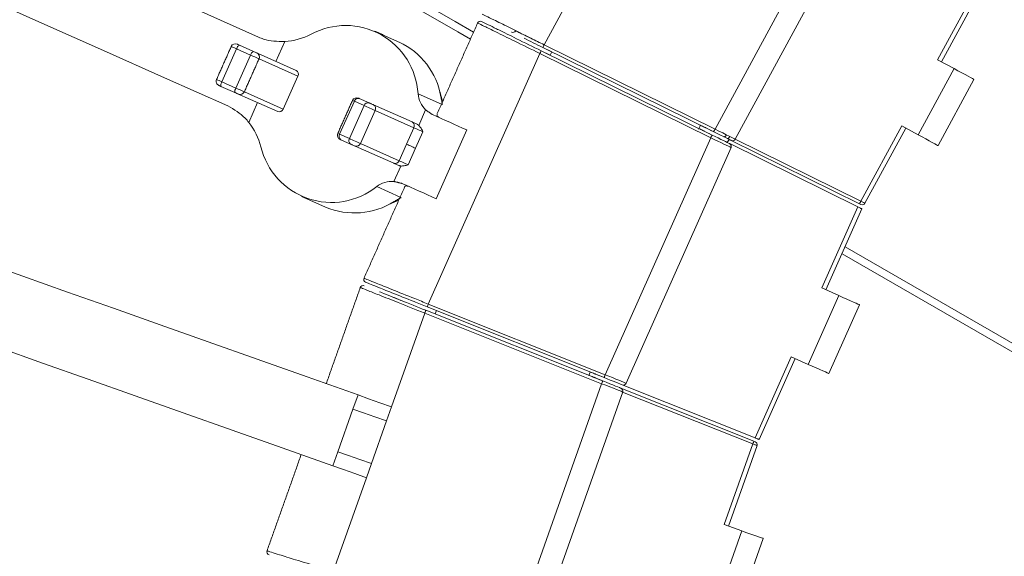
# Model space of a CAD drawing. Header units: millimetres. Extents: x 95 to 591, y 325 to 1119.
# Tile 23 of 55: x 294 to 326, y 535 to 552. Entities that reach past the tile are written whole.
import ezdxf

# ---------------------------------------------------------------- set-up
doc = ezdxf.new("R2010")
doc.units = ezdxf.units.MM

msp = doc.modelspace()

# ---------------------------------------------------------------- linework, layer by layer
at = {"color": 7, "linetype": 'Continuous', "lineweight": 15}
for p, q in [((316.78, 548.688), (320.887, 556.25)), ((317.452, 548.353), (321.533, 555.87)), ((311.106, 551.486), (312.681, 554.387)), ((324.174, 550.992), (325.529, 553.488)), ((324.306, 550.92), (325.66, 553.415)), ((300.405, 550.257), (300.893, 551.353)), ((301.358, 551.146), (300.893, 551.353)), ((300.985, 551.476), (301.45, 551.269)), ((302.493, 551.592), (302.201, 550.935)), ((311.008, 551.286), (316.683, 548.491)), ((311.01, 551.285), (311.305, 551.14)), ((311.359, 551.25), (311.061, 551.397)), ((316.736, 548.598), (311.062, 551.396)), ((311.106, 551.486), (316.78, 548.688)), ((300.87, 550.05), (301.358, 551.146)), ((301.513, 551.241), (302.872, 550.636)), ((302.931, 550.446), (301.638, 551.021)), ((307.26, 542.878), (310.964, 551.197)), ((316.639, 548.401), (310.964, 551.197)), ((311.305, 551.14), (311.359, 551.25)), ((324.174, 550.992), (324.72, 550.696)), ((323.527, 548.498), (324.72, 550.696)), ((302.443, 549.349), (302.931, 550.446)), ((324.186, 548.141), (325.379, 550.338)), ((300.84, 549.899), (300.375, 550.106)), ((300.405, 550.257), (300.87, 550.05)), ((302.262, 549.266), (300.903, 549.871)), ((301.15, 549.925), (302.443, 549.349)), ((304.964, 549.705), (305.29, 549.56)), ((306.918, 549.861), (307.697, 549.514)), ((301.298, 548.908), (301.591, 549.565)), ((304.315, 548.516), (304.803, 549.612)), ((304.641, 548.371), (305.129, 549.467)), ((305.129, 549.467), (304.803, 549.612)), ((305.436, 549.495), (306.721, 548.923)), ((307.171, 549.323), (306.943, 548.812)), ((305.005, 548.209), (305.493, 549.305)), ((306.778, 548.733), (305.493, 549.305)), ((306.534, 548.185), (306.778, 548.733)), ((307.524, 546.376), (308.541, 548.659)), ((316.229, 548.69), (316.293, 548.819)), ((316.666, 548.633), (316.567, 548.682)), ((321.626, 546.299), (322.981, 548.795)), ((321.758, 546.229), (323.113, 548.723)), ((323.527, 548.498), (322.981, 548.795)), ((304.315, 548.516), (304.641, 548.371)), ((304.68, 548.189), (304.354, 548.334)), ((307.079, 548.599), (306.835, 548.051)), ((313.134, 540.53), (316.639, 548.401)), ((316.514, 548.574), (316.613, 548.526)), ((317.246, 548.347), (317.186, 548.243)), ((317.454, 548.356), (321.626, 546.299)), ((306.111, 547.552), (304.826, 548.124)), ((305.005, 548.209), (306.29, 547.636)), ((306.29, 547.636), (306.534, 548.185)), ((306.835, 548.051), (306.591, 547.503)), ((313.83, 540.248), (317.314, 548.073)), ((317.267, 548.204), (321.526, 546.106)), ((321.581, 546.209), (317.32, 548.311)), ((321.58, 546.21), (317.32, 548.311)), ((306.115, 546.95), (306.342, 547.461)), ((306.324, 546.431), (305.545, 546.778)), ((320.327, 543.412), (321.526, 546.106)), ((321.626, 546.187), (321.581, 546.209)), ((320.464, 543.351), (321.661, 546.04)), ((320.464, 543.351), (321.661, 546.04)), ((321.1, 544.781), (330.71, 539.233)), ((320.998, 544.551), (330.799, 538.892)), ((319.877, 540.876), (320.894, 543.159)), ((320.327, 543.412), (320.894, 543.159)), ((313.097, 540.437), (307.223, 542.785)), ((307.53, 542.662), (307.225, 542.784)), ((307.26, 542.878), (313.134, 540.53)), ((320.562, 540.571), (321.579, 542.854)), ((306.038, 539.466), (307.14, 542.578)), ((313.016, 540.233), (307.14, 542.578)), ((307.176, 542.671), (307.485, 542.548)), ((307.177, 542.671), (313.053, 540.326)), ((307.485, 542.548), (307.53, 542.662)), ((318.11, 538.435), (319.31, 541.128)), ((318.25, 538.379), (319.447, 541.067)), ((318.25, 538.379), (319.447, 541.067)), ((319.877, 540.876), (319.31, 541.128)), ((312.593, 540.51), (312.637, 540.621)), ((313.024, 540.467), (312.923, 540.507)), ((310.144, 532.122), (313.016, 540.233)), ((312.879, 540.396), (312.98, 540.355)), ((318.11, 538.435), (313.701, 540.196)), ((304.925, 539.86), (304.758, 539.389)), ((310.859, 531.895), (313.715, 539.959)), ((313.657, 540.085), (318.071, 538.324)), ((313.657, 540.085), (318.07, 538.325)), ((318.034, 538.232), (313.713, 539.955)), ((304.257, 537.975), (304.758, 539.389)), ((306.038, 539.466), (305.871, 538.995)), ((305.371, 537.581), (305.871, 538.995)), ((317.086, 535.554), (318.034, 538.232)), ((318.071, 538.324), (318.118, 538.306)), ((304.09, 537.504), (304.257, 537.975)), ((317.227, 535.504), (318.175, 538.18)), ((305.204, 537.109), (305.371, 537.581)), ((304.102, 533.998), (305.204, 537.109)), ((316.837, 532.99), (317.671, 535.347)), ((317.086, 535.554), (317.671, 535.347)), ((317.544, 532.74), (318.378, 535.096))]:
    msp.add_line(p, q, dxfattribs=at)
at = {"color": 7, "linetype": 'Continuous', "lineweight": 15, "flags": 128}
for points in [[(285.932, 565.085), (286.009, 565.041), (286.24, 564.908), (286.624, 564.685), (287.163, 564.374), (287.856, 563.975), (288.702, 563.486), (289.702, 562.908), (290.856, 562.242), (292.164, 561.487), (293.625, 560.644), (295.24, 559.711), (297.008, 558.691), (298.929, 557.581), (301.004, 556.383), (303.232, 555.097), (305.613, 553.722), (308.147, 552.259), (308.761, 551.905)], [(286.023, 564.744), (286.1, 564.699), (286.331, 564.566), (286.716, 564.344), (287.255, 564.033), (287.947, 563.633), (288.793, 563.144), (289.793, 562.567), (290.947, 561.901), (292.255, 561.146), (293.716, 560.302), (295.33, 559.37), (297.099, 558.349), (299.02, 557.24), (301.095, 556.042), (303.322, 554.756), (305.703, 553.381), (308.237, 551.919), (308.659, 551.675)], [(287.124, 558.195), (288.615, 557.531), (290.206, 556.823), (291.893, 556.072), (293.671, 555.28), (295.538, 554.449), (297.489, 553.58), (299.519, 552.677), (301.623, 551.74)], [(300.606, 549.456), (298.502, 550.393), (296.472, 551.296), (294.522, 552.165), (292.655, 552.996), (290.876, 553.788), (289.189, 554.539), (287.598, 555.247), (286.107, 555.911)], [(300.893, 551.353), (300.843, 551.375), (300.798, 551.395), (300.762, 551.412), (300.735, 551.423), (300.72, 551.43), (300.716, 551.432)], [(300.914, 551.508), (300.915, 551.507), (300.922, 551.505), (300.932, 551.5), (300.947, 551.493), (300.965, 551.485), (300.985, 551.476)], [(301.434, 551.277), (301.437, 551.275), (301.451, 551.269), (301.477, 551.257), (301.513, 551.241)], [(310.964, 551.197), (310.972, 551.214), (310.98, 551.231), (310.988, 551.247), (310.995, 551.26), (311, 551.271), (311.004, 551.28), (311.007, 551.285), (311.008, 551.286)], [(311.106, 551.486), (311.098, 551.469), (311.089, 551.452), (311.082, 551.436), (311.075, 551.423), (311.07, 551.412), (311.066, 551.403), (311.063, 551.398), (311.062, 551.396)], [(301.638, 551.021), (301.634, 551.023), (301.609, 551.034), (301.563, 551.055), (301.502, 551.082), (301.431, 551.113), (301.358, 551.146)], [(301.45, 551.269), (301.479, 551.256), (301.508, 551.244), (301.532, 551.233), (301.55, 551.225), (301.56, 551.22), (301.562, 551.219)], [(302.258, 550.91), (302.26, 550.909), (302.26, 550.909)], [(324.72, 550.696), (324.849, 550.626), (324.972, 550.559), (325.086, 550.497), (325.186, 550.442), (325.268, 550.398), (325.329, 550.365), (325.366, 550.345), (325.379, 550.338)], [(300.228, 550.336), (300.231, 550.334), (300.247, 550.327), (300.274, 550.315), (300.31, 550.299), (300.355, 550.279), (300.405, 550.257)], [(300.375, 550.106), (300.355, 550.115), (300.337, 550.123), (300.322, 550.129), (300.311, 550.134), (300.305, 550.137), (300.304, 550.138)], [(300.87, 550.05), (300.943, 550.017), (301.014, 549.986), (301.075, 549.959), (301.12, 549.938), (301.146, 549.927), (301.15, 549.925)], [(300.903, 549.871), (300.867, 549.887), (300.841, 549.898), (300.827, 549.905), (300.824, 549.906)], [(300.952, 549.849), (300.95, 549.85), (300.94, 549.854), (300.922, 549.862), (300.897, 549.873), (300.869, 549.886), (300.84, 549.899)], [(304.803, 549.612), (304.762, 549.63), (304.743, 549.639), (304.742, 549.64)], [(301.65, 549.538), (301.65, 549.538), (301.648, 549.539)], [(305.493, 549.305), (305.462, 549.319), (305.421, 549.337), (305.373, 549.358), (305.322, 549.381), (305.268, 549.405), (305.217, 549.428), (305.169, 549.449), (305.129, 549.467)], [(305.29, 549.56), (305.306, 549.552), (305.325, 549.544), (305.346, 549.535), (305.367, 549.525), (305.388, 549.516), (305.407, 549.508), (305.423, 549.5), (305.436, 549.495)], [(307.402, 549.167), (307.543, 549.104), (307.685, 549.04), (307.827, 548.977), (307.97, 548.914), (308.112, 548.85), (308.255, 548.787), (308.398, 548.723), (308.541, 548.659)], [(306.721, 548.923), (306.736, 548.916), (306.754, 548.908), (306.773, 548.899), (306.793, 548.89), (306.816, 548.88), (306.84, 548.87), (306.864, 548.859), (306.891, 548.847)], [(307.079, 548.599), (307.039, 548.617), (306.997, 548.636), (306.953, 548.655), (306.911, 548.674), (306.871, 548.692), (306.835, 548.708), (306.803, 548.722), (306.778, 548.733)], [(316.239, 548.71), (316.273, 548.693), (316.31, 548.675), (316.344, 548.658), (316.372, 548.645), (316.393, 548.634)], [(316.446, 548.741), (316.425, 548.752), (316.397, 548.766), (316.364, 548.782), (316.326, 548.8), (316.286, 548.82), (316.245, 548.841)], [(316.567, 548.682), (316.543, 548.694), (316.518, 548.706), (316.496, 548.717), (316.476, 548.727), (316.459, 548.735), (316.446, 548.741)], [(316.78, 548.688), (316.772, 548.671), (316.764, 548.654), (316.756, 548.638), (316.749, 548.625), (316.744, 548.613), (316.74, 548.605), (316.737, 548.6), (316.736, 548.598)], [(316.78, 548.688), (316.911, 548.623), (317.037, 548.56), (317.153, 548.502), (317.255, 548.451), (317.339, 548.409), (317.401, 548.378), (317.439, 548.359), (317.452, 548.353)], [(304.253, 548.543), (304.255, 548.543), (304.274, 548.534), (304.315, 548.516)], [(304.354, 548.334), (304.338, 548.342), (304.33, 548.345), (304.329, 548.345)], [(304.641, 548.371), (304.681, 548.353), (304.729, 548.332), (304.78, 548.309), (304.833, 548.285), (304.885, 548.262), (304.933, 548.241), (304.974, 548.223), (305.005, 548.209)], [(316.393, 548.634), (316.406, 548.628), (316.423, 548.619), (316.443, 548.609), (316.465, 548.598), (316.489, 548.587), (316.514, 548.574)], [(316.639, 548.401), (316.648, 548.419), (316.656, 548.436), (316.663, 548.451), (316.67, 548.465), (316.676, 548.476), (316.68, 548.484), (316.682, 548.489), (316.683, 548.491)], [(317.314, 548.073), (317.304, 548.078), (317.273, 548.093), (317.223, 548.117), (317.156, 548.15), (317.073, 548.191), (316.976, 548.237), (316.87, 548.289), (316.756, 548.344), (316.639, 548.401)], [(316.683, 548.491), (316.784, 548.441), (316.883, 548.393), (316.975, 548.347), (317.058, 548.306), (317.13, 548.271), (317.188, 548.242), (317.231, 548.221), (317.258, 548.208), (317.267, 548.204)], [(317.32, 548.311), (317.308, 548.316), (317.275, 548.333), (317.221, 548.359), (317.149, 548.395), (317.06, 548.438), (316.96, 548.488), (316.85, 548.542), (316.736, 548.598)], [(317.158, 548.5), (317.148, 548.483), (317.137, 548.468), (317.126, 548.455), (317.114, 548.444), (317.102, 548.437), (317.09, 548.432), (317.079, 548.431), (317.07, 548.434)], [(317.273, 548.443), (317.264, 548.426), (317.253, 548.411), (317.241, 548.398), (317.229, 548.387), (317.217, 548.38), (317.205, 548.375), (317.194, 548.374), (317.185, 548.377)], [(324.186, 548.141), (324.174, 548.147), (324.136, 548.168), (324.075, 548.201), (323.993, 548.245), (323.893, 548.3), (323.779, 548.362), (323.656, 548.429), (323.527, 548.498)], [(304.826, 548.124), (304.813, 548.13), (304.797, 548.137), (304.778, 548.146), (304.757, 548.155), (304.736, 548.164), (304.715, 548.174), (304.696, 548.182), (304.68, 548.189)], [(306.835, 548.051), (306.795, 548.069), (306.753, 548.087), (306.709, 548.107), (306.667, 548.126), (306.627, 548.143), (306.591, 548.16), (306.559, 548.173), (306.534, 548.185)], [(306.28, 547.477), (306.254, 547.488), (306.229, 547.499), (306.206, 547.51), (306.183, 547.52), (306.163, 547.529), (306.143, 547.538), (306.126, 547.545), (306.111, 547.552)], [(306.29, 547.636), (306.315, 547.625), (306.347, 547.611), (306.383, 547.595), (306.423, 547.577), (306.465, 547.559), (306.508, 547.539), (306.551, 547.52), (306.591, 547.503)], [(307.524, 546.376), (307.381, 546.439), (307.238, 546.503), (307.095, 546.567), (306.953, 546.63), (306.811, 546.693), (306.668, 546.757), (306.526, 546.82), (306.385, 546.883)], [(321.661, 546.04), (321.658, 546.041), (321.652, 546.044), (321.641, 546.049), (321.627, 546.056), (321.609, 546.065), (321.589, 546.075), (321.567, 546.086), (321.543, 546.098), (321.519, 546.11)], [(321.661, 546.04), (321.659, 546.041), (321.653, 546.044), (321.643, 546.049), (321.629, 546.055), (321.613, 546.063), (321.593, 546.073), (321.572, 546.083), (321.549, 546.094), (321.526, 546.106)], [(321.581, 546.209), (321.582, 546.211), (321.585, 546.216), (321.589, 546.224), (321.594, 546.235), (321.601, 546.249), (321.609, 546.264), (321.617, 546.281), (321.626, 546.299)], [(321.626, 546.299), (321.649, 546.286), (321.671, 546.275), (321.692, 546.264), (321.711, 546.254), (321.727, 546.245), (321.741, 546.238), (321.75, 546.233), (321.756, 546.23), (321.758, 546.229)], [(292.356, 544.311), (293.797, 543.801), (295.28, 543.276), (296.801, 542.737), (298.359, 542.186), (299.952, 541.621), (301.579, 541.045), (303.237, 540.458), (304.925, 539.86)], [(320.894, 543.159), (321.028, 543.1), (321.156, 543.043), (321.275, 542.99), (321.379, 542.944), (321.464, 542.906), (321.527, 542.878), (321.566, 542.86), (321.579, 542.854)], [(307.223, 542.785), (307.223, 542.787), (307.225, 542.792), (307.229, 542.8), (307.233, 542.812), (307.239, 542.826), (307.245, 542.842), (307.252, 542.859), (307.26, 542.878)], [(307.177, 542.671), (307.176, 542.669), (307.174, 542.664), (307.171, 542.655), (307.166, 542.643), (307.161, 542.629), (307.154, 542.613), (307.147, 542.596), (307.14, 542.578)], [(304.09, 537.504), (302.403, 538.101), (300.744, 538.689), (299.117, 539.265), (297.524, 539.829), (295.966, 540.381), (294.445, 540.919), (292.963, 541.444), (291.521, 541.955)], [(320.562, 540.571), (320.549, 540.576), (320.51, 540.594), (320.447, 540.622), (320.362, 540.66), (320.258, 540.706), (320.14, 540.759), (320.011, 540.816), (319.877, 540.876)], [(312.593, 540.51), (312.629, 540.496), (312.667, 540.48), (312.702, 540.467), (312.731, 540.455), (312.753, 540.446)], [(312.797, 540.557), (312.775, 540.566), (312.746, 540.578), (312.712, 540.592), (312.673, 540.607), (312.638, 540.621)], [(312.923, 540.507), (312.897, 540.518), (312.872, 540.528), (312.849, 540.537), (312.828, 540.545), (312.811, 540.552), (312.797, 540.557)], [(313.097, 540.437), (313.098, 540.439), (313.1, 540.445), (313.104, 540.453), (313.108, 540.465), (313.114, 540.479), (313.12, 540.495), (313.127, 540.512), (313.134, 540.53)], [(313.134, 540.53), (313.255, 540.481), (313.372, 540.434), (313.482, 540.389), (313.581, 540.349), (313.667, 540.314), (313.737, 540.286), (313.788, 540.265), (313.819, 540.253), (313.83, 540.248)], [(312.753, 540.446), (312.767, 540.441), (312.784, 540.434), (312.805, 540.425), (312.828, 540.416), (312.853, 540.406), (312.879, 540.396)], [(313.053, 540.326), (313.053, 540.324), (313.05, 540.319), (313.047, 540.311), (313.042, 540.299), (313.037, 540.285), (313.03, 540.269), (313.023, 540.252), (313.016, 540.233)], [(313.715, 539.959), (313.701, 539.964), (313.662, 539.98), (313.597, 540.005), (313.51, 540.039), (313.404, 540.081), (313.284, 540.128), (313.152, 540.18), (313.016, 540.233)], [(313.053, 540.326), (313.171, 540.279), (313.285, 540.234), (313.389, 540.192), (313.481, 540.156), (313.556, 540.126), (313.611, 540.104), (313.646, 540.09), (313.657, 540.085)], [(313.701, 540.196), (313.692, 540.2), (313.665, 540.211), (313.621, 540.228), (313.56, 540.253), (313.486, 540.282), (313.399, 540.317), (313.304, 540.355), (313.202, 540.396), (313.097, 540.437)], [(304.925, 539.86), (305.275, 539.736), (305.651, 539.603), (306.038, 539.466)], [(304.758, 539.389), (305.109, 539.265), (305.484, 539.132), (305.871, 538.995)], [(318.034, 538.232), (318.041, 538.25), (318.048, 538.267), (318.055, 538.283), (318.06, 538.297), (318.065, 538.309), (318.068, 538.317), (318.07, 538.323), (318.071, 538.324)], [(318.175, 538.18), (318.173, 538.18), (318.166, 538.183), (318.156, 538.187), (318.142, 538.192), (318.124, 538.198), (318.104, 538.206), (318.082, 538.214), (318.058, 538.222), (318.034, 538.232)], [(318.103, 538.438), (318.128, 538.427), (318.153, 538.418), (318.176, 538.408), (318.197, 538.4), (318.215, 538.393), (318.23, 538.387), (318.241, 538.382), (318.248, 538.38), (318.25, 538.379)], [(318.11, 538.435), (318.135, 538.425), (318.158, 538.415), (318.18, 538.407), (318.2, 538.399), (318.217, 538.392), (318.231, 538.386), (318.241, 538.382), (318.248, 538.38), (318.25, 538.379)], [(304.257, 537.975), (304.608, 537.851), (304.983, 537.718), (305.371, 537.581)], [(305.204, 537.109), (304.816, 537.247), (304.441, 537.38), (304.09, 537.504)], [(317.671, 535.347), (317.809, 535.298), (317.942, 535.251), (318.064, 535.207), (318.171, 535.169), (318.259, 535.138), (318.325, 535.115), (318.365, 535.101), (318.378, 535.096)]]:
    msp.add_lwpolyline(points, dxfattribs=at)
at = {"color": 7, "linetype": 'Continuous', "lineweight": 15}
for centre, radius, start, end in [((308.988, 552.169), 0.1, 63.6584, 158.0861), ((304.513, 549.718), 2.409, 3.4142, 118.4806), ((310.068, 551.998), 0.1, 243.7985, 332.8375), ((302.35, 553.79), 2.203, 273.7171, 297.4202), ((300.853, 551.371), 0.15, 66, 156), ((301.083, 551.308), 0.195, 120.1359, 166.5086), ((305.256, 549.35), 2.455, 9.6587, 65.1316), ((301.548, 551.1), 0.195, 120.1426, 166.5019), ((301.501, 551.082), 0.15, 336, 66), ((300.365, 550.275), 0.15, 156, 246), ((300.566, 550.146), 0.195, 145.5018, 191.8554), ((301.031, 549.939), 0.195, 145.5033, 191.8545), ((301.013, 549.986), 0.15, 246, 336), ((304.879, 549.579), 0.15, 66, 156), ((304.932, 549.574), 0.135, 76.1957, 163.4428), ((311.934, 565.387), 17.161, 245.9491, 246.0388), ((307.804, 549.948), 0.89, 185.6252, 224.6698), ((309.886, 550.53), 2.327, 194.8691, 203.0138), ((305.258, 549.429), 0.135, 76.1985, 163.4399), ((305.369, 549.371), 0.141, 332.1907, 61.5984), ((299.569, 547.543), 2.203, 14.5805, 38.2823), ((306.654, 548.799), 0.141, 332.1864, 61.5993), ((304.391, 548.482), 0.15, 156, 246), ((304.43, 548.446), 0.135, 148.5586, 235.8039), ((304.755, 548.301), 0.135, 148.5575, 235.8005), ((317.364, 548.4), 0.1, 243.75, 331.5), ((304.043, 548.661), 2.409, 193.5193, 308.5858), ((304.873, 548.257), 0.141, 250.3984, 339.8143), ((317.222, 548.114), 0.1, 336, 63.7788), ((306.158, 547.685), 0.141, 250.4017, 339.811), ((306.073, 546.061), 0.89, 87.3292, 126.3765), ((304.811, 548.374), 2.473, 247.0781, 302.1315), ((307.066, 544.049), 2.409, 109.1252, 116.9915), ((321.671, 546.276), 0.1, 243.75, 331.5), ((305.095, 543.394), 0.1, 68.1262, 162.593), ((305.215, 543.694), 0.1, 153.1481, 248.3419), ((313.739, 540.289), 0.1, 248.2212, 336), ((313.62, 539.992), 0.1, 340.5, 68.25), ((318.08, 538.213), 0.1, 340.5, 68.25), ((301.999, 534.651), 0.1, 157.6531, 252.87)]:
    msp.add_arc(centre, radius, start, end, dxfattribs=at)
for centre, start_param, end_param in [((302.811, 550.499), 4.712389, 6.283185), ((302.323, 549.403), 3.141593, 4.712389)]:
    msp.add_ellipse(centre, major_axis=(0.061, 0.137), ratio=0.875873, start_param=start_param, end_param=end_param, dxfattribs=at)
for points, knots in [([(309.064, 552.498), (309.058, 552.501), (309.038, 552.511), (309.167, 552.446), (309.45, 552.306), (309.958, 552.055), (310.483, 551.794), (310.887, 551.595), (311.033, 551.522), (311.106, 551.486)], [0, 0, 0, 0, 0.0559614, 0.2066317, 0.3623581, 0.5798443, 0.8488644, 0.924556, 1, 1, 1, 1]), ([(310.964, 551.197), (310.675, 551.338), (310.153, 551.594), (309.517, 551.907), (309.121, 552.101), (308.916, 552.201), (308.917, 552.201), (308.917, 552.2)], [0, 0, 0, 0, 0.296078, 0.536462, 0.728584, 0.891504, 1, 1, 1, 1]), ([(309.051, 552.25), (309.051, 552.25), (309.051, 552.25), (309.219, 552.168), (309.423, 552.067), (309.521, 552.018)], [0, 0, 0, 0, 0.258074, 0.644746, 1, 1, 1, 1]), ([(309.521, 552.018), (309.548, 552.005), (309.723, 551.919), (310.237, 551.666), (310.733, 551.422), (311.008, 551.286)], [0, 0, 0, 0, 0.074952, 0.487958, 1, 1, 1, 1]), ([(310.971, 551.553), (310.796, 551.639), (310.567, 551.751), (310.32, 551.872), (310.217, 551.921), (310.171, 551.943), (310.163, 551.947), (310.161, 551.948)], [0, 0, 0, 0, 0.526886, 0.693918, 0.851499, 0.954614, 1, 1, 1, 1]), ([(302.493, 551.592), (302.25, 551.598), (301.946, 551.605), (301.677, 551.717), (301.623, 551.74)], [0, 0, 0, 0, 0.7995361, 1, 1, 1, 1]), ([(310.023, 551.909), (310.023, 551.909), (310.022, 551.909), (310.03, 551.905), (310.033, 551.904)], [0, 0, 0, 0, 0.711914, 1, 1, 1, 1]), ([(311.061, 551.397), (310.952, 551.451), (310.727, 551.562), (310.537, 551.656), (310.439, 551.704)], [0, 0, 0, 0, 0.485388, 1, 1, 1, 1]), ([(300.606, 549.456), (300.811, 549.338), (301.067, 549.191), (301.26, 548.955), (301.298, 548.908)], [0, 0, 0, 0, 0.799518, 1, 1, 1, 1]), ([(307.565, 549.173), (307.554, 549.159), (307.529, 549.128), (307.584, 549.092), (307.616, 549.071)], [0, 0, 0, 0, 0.424065, 1, 1, 1, 1]), ([(306.943, 548.812), (306.97, 548.782), (307.026, 548.72), (307.06, 548.64), (307.079, 548.599), (307.079, 548.599)], [0, 0, 0, 0, 0.482122, 0.99193, 1, 1, 1, 1]), ([(306.591, 547.503), (306.59, 547.502), (306.548, 547.489), (306.466, 547.462), (306.382, 547.461), (306.342, 547.461)], [0, 0, 0, 0, 0.008075, 0.517891, 1, 1, 1, 1]), ([(306.599, 546.787), (306.539, 546.798), (306.472, 546.811), (306.479, 546.769), (306.48, 546.765)], [0, 0, 0, 0, 0.905596, 1, 1, 1, 1]), ([(305.144, 543.727), (305.139, 543.729), (305.118, 543.737), (305.252, 543.684), (305.545, 543.566), (306.07, 543.355), (306.615, 543.136), (307.032, 542.969), (307.184, 542.908), (307.26, 542.878)], [0, 0, 0, 0, 0.055475, 0.20621, 0.362022, 0.579639, 0.848794, 0.924525, 1, 1, 1, 1]), ([(307.223, 542.785), (307.076, 542.843), (306.67, 543.005), (306.078, 543.242), (305.575, 543.443), (305.298, 543.554), (305.173, 543.604), (305.192, 543.596), (305.197, 543.594)], [0, 0, 0, 0, 0.153302, 0.42551, 0.643605, 0.79803, 0.9461, 1, 1, 1, 1]), ([(307.14, 542.578), (306.842, 542.696), (306.301, 542.911), (305.642, 543.173), (305.233, 543.335), (305.02, 543.419), (305.021, 543.419), (305.021, 543.419)], [0, 0, 0, 0, 0.2959384, 0.536187, 0.7282098, 0.8910448, 1, 1, 1, 1]), ([(305.638, 543.285), (305.666, 543.274), (305.846, 543.202), (306.38, 542.989), (306.893, 542.784), (307.177, 542.671)], [0, 0, 0, 0, 0.074952, 0.487937, 1, 1, 1, 1]), ([(306.396, 542.982), (306.334, 543.007), (306.182, 543.067), (306.109, 543.097), (306.103, 543.099), (306.101, 543.1)], [0, 0, 0, 0, 0.350127, 0.845416, 1, 1, 1, 1]), ([(301.926, 534.678), (301.92, 534.679), (301.899, 534.686), (302.036, 534.643), (302.338, 534.549), (302.879, 534.38), (303.438, 534.205), (303.868, 534.071), (304.024, 534.022), (304.102, 533.998)], [0, 0, 0, 0, 0.055456, 0.206207, 0.362016, 0.579619, 0.848781, 0.924516, 1, 1, 1, 1])]:
    msp.add_open_spline(points, degree=3, knots=knots, dxfattribs=at)
for points in [[(306.289, 551.578), (305.489, 551.934)], [(308.897, 552.209), (307.548, 549.18)], [(300.716, 551.432), (300.228, 550.336)], [(301.15, 549.925), (301.638, 551.021)], [(304.742, 549.64), (304.253, 548.543)], [(307.73, 549.5), (307.677, 549.762)], [(307.402, 549.167), (307.171, 549.323)], [(306.891, 548.847), (306.943, 548.812)], [(306.342, 547.461), (306.28, 547.477)], [(306.474, 546.767), (305.124, 543.736)], [(306.115, 546.95), (306.385, 546.883)], [(303.049, 546.453), (303.848, 546.097)], [(306.126, 546.28), (306.357, 546.416)], [(305.001, 543.426), (303.87, 540.234)], [(306.121, 543.092), (306.101, 543.1)], [(303.036, 537.877), (301.905, 534.685)]]:
    msp.add_open_spline(points, degree=1, dxfattribs=at)

doc.saveas('drawing.dxf')
